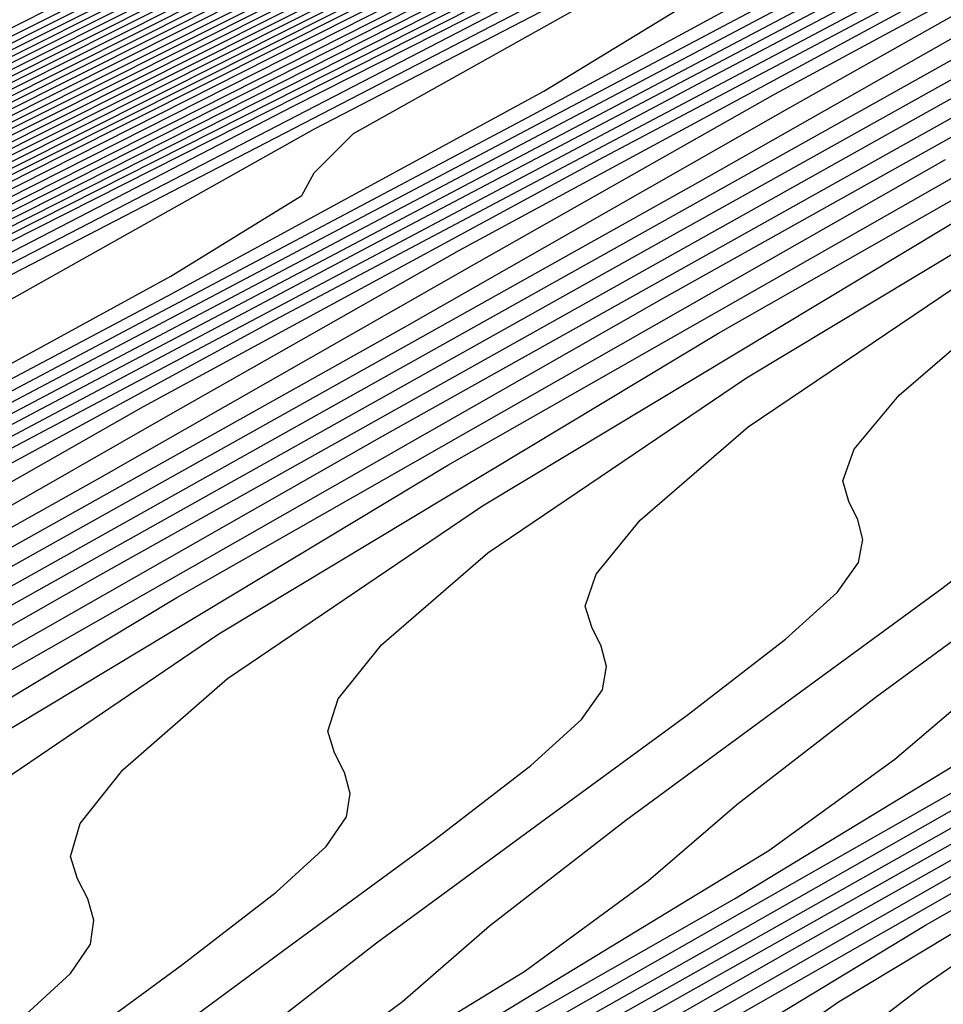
# Model space of a CAD drawing. Extents: x 3249832 to 3255657, y 13789405 to 13793316.
# Tile 241 of 256: x 3254689.58 to 3254692.67, y 13790571.04 to 13790574.34. Entities that reach past the tile are written whole.
import ezdxf

# ---------------------------------------------------------------- set-up
doc = ezdxf.new("R2010")
doc.units = 0
doc.header["$LTSCALE"] = 100
doc.header["$MEASUREMENT"] = 0
for name, color, linetype in [('GRATIO_CON', 10, 'CONTINUOUS'), ('GRATIO_ICON', 7, 'CONTINUOUS'), ('TARGETS_EAST', 7, 'CONTINUOUS')]:
    doc.layers.add(name, color=color, linetype=linetype)

# ---------------------------------------------------------------- blocks, each defined once
blk = doc.blocks.new('Gratio_032316_contours')
at = {"layer": 'GRATIO_CON', "color": 5, "linetype": 'Continuous', "flags": 128}
for points in [[(3254649.5507, 13790554.0056), (3254657.2788, 13790558.016), (3254671.1608, 13790565.0435), (3254687.5111, 13790573.2582), (3254701.4147, 13790580.2257)], [(3254650.9017, 13790554.6653), (3254658.8371, 13790558.7771), (3254673.0892, 13790565.9887), (3254689.8746, 13790574.4203), (3254704.1484, 13790581.5711), (3254712.1263, 13790585.5666), (3254715.0665, 13790587.04), (3254715.4881, 13790587.251), (3254715.7284, 13790587.3657), (3254717.3988, 13790588.1749), (3254721.929, 13790590.3752), (3254730.0341, 13790594.3137), (3254739.5705, 13790598.9367), (3254747.6802, 13790602.8407), (3254752.3838, 13790605.0543), (3254755.2179, 13790606.3353), (3254758.5977, 13790607.8737), (3254764.2556, 13790610.5253), (3254771.1907, 13790613.8082)], [(3254652.1037, 13790555.2502), (3254659.8925, 13790559.2859), (3254673.8812, 13790566.3638), (3254690.3563, 13790574.639), (3254704.3657, 13790581.6567), (3254712.195, 13790585.5772), (3254715.0794, 13790587.0229), (3254715.4916, 13790587.2315), (3254715.4923, 13790587.2341), (3254715.4936, 13790587.2363), (3254715.4952, 13790587.2371), (3254715.717, 13790587.343), (3254717.2588, 13790588.0898), (3254721.4402, 13790590.1208), (3254728.9214, 13790593.7561), (3254737.7237, 13790598.0232), (3254745.2091, 13790601.6266), (3254749.5728, 13790603.6804), (3254752.344, 13790604.9367), (3254755.8855, 13790606.5574), (3254761.8691, 13790609.3671), (3254769.2041, 13790612.8413), (3254776.1088, 13790616.118)], [(3254650.5295, 13790554.2765), (3254653.3056, 13790555.8352), (3254660.9478, 13790559.7949), (3254674.6731, 13790566.7396), (3254690.838, 13790574.8591), (3254704.5835, 13790581.7451), (3254712.2651, 13790585.5926), (3254715.0949, 13790587.012), (3254715.4992, 13790587.2173), (3254715.4997, 13790587.2202), (3254715.5008, 13790587.2224), (3254715.5022, 13790587.2231), (3254715.7056, 13790587.3202), (3254717.1188, 13790588.0047), (3254720.9515, 13790589.8664), (3254727.8087, 13790593.1984), (3254735.8769, 13790597.1097), (3254742.7379, 13790600.4126), (3254746.7617, 13790602.3065), (3254749.4702, 13790603.5381), (3254753.1732, 13790605.2411), (3254759.4825, 13790608.2089), (3254767.2174, 13790611.8744), (3254774.4989, 13790615.3301)], [(3254653.0399, 13790555.5064), (3254655.7096, 13790557.0052), (3254663.0585, 13790560.8129), (3254676.257, 13790567.4911), (3254691.8012, 13790575.2992), (3254705.0188, 13790581.9215), (3254712.405, 13790585.6223), (3254715.1255, 13790586.9884), (3254715.5137, 13790587.187), (3254715.5139, 13790587.1907), (3254715.5149, 13790587.1935), (3254715.5162, 13790587.1948), (3254715.6827, 13790587.2745), (3254716.8387, 13790587.8346), (3254719.9739, 13790589.3575), (3254725.5832, 13790592.0832), (3254732.1832, 13790595.2826), (3254737.7956, 13790597.9844), (3254741.1396, 13790599.5586), (3254743.7225, 13790600.741), (3254747.7487, 13790602.6085), (3254754.7095, 13790605.8925), (3254763.2441, 13790609.9406), (3254771.2789, 13790613.7544)], [(3254652.4149, 13790554.6496), (3254653.3587, 13790555.1809), (3254653.8585, 13790555.5089), (3254654.0037, 13790555.6845), (3254653.9725, 13790555.8008), (3254654.2952, 13790556.1213), (3254656.9115, 13790557.5902), (3254664.1138, 13790561.322), (3254677.0489, 13790567.8669), (3254692.2829, 13790575.5193), (3254705.2366, 13790582.0098)], [(3254652.4183, 13790554.5925), (3254653.5945, 13790555.2348), (3254654.5826, 13790555.7885), (3254655.1076, 13790556.1285), (3254655.263, 13790556.3073), (3254655.2343, 13790556.4222), (3254655.5504, 13790556.7362), (3254658.1135, 13790558.1752), (3254665.1691, 13790561.831), (3254677.8408, 13790568.2426), (3254692.7645, 13790575.7394)], [(3254652.5047, 13790554.5678), (3254653.546, 13790555.1511), (3254654.774, 13790555.82), (3254655.8065, 13790556.3962), (3254656.3568, 13790556.748), (3254656.5224, 13790556.9301), (3254656.4962, 13790557.0437), (3254656.8057, 13790557.3511), (3254659.3155, 13790558.7603), (3254666.2244, 13790562.34), (3254678.6327, 13790568.6184), (3254693.2462, 13790575.9595)], [(3254652.2242, 13790554.0767), (3254653.1154, 13790554.6054), (3254653.6313, 13790554.9527), (3254654.0278, 13790555.2392), (3254654.6721, 13790555.6399), (3254655.8015, 13790556.2681), (3254657.1332, 13790556.9903), (3254658.2542, 13790557.6115), (3254658.8552, 13790557.9872), (3254659.041, 13790558.1758), (3254659.0198, 13790558.2866), (3254659.3161, 13790558.581), (3254661.7194, 13790559.9303), (3254668.335, 13790563.358), (3254680.2165, 13790569.3699), (3254694.2095, 13790576.3997)], [(3254652.0931, 13790553.9273), (3254653.2097, 13790554.5634), (3254654.1357, 13790555.1108), (3254654.6726, 13790555.4686), (3254655.0856, 13790555.7627), (3254655.7557, 13790556.176), (3254656.9292, 13790556.8266), (3254658.3127, 13790557.5755), (3254659.4781, 13790558.2191), (3254660.1044, 13790558.6067), (3254660.3003, 13790558.7986), (3254660.2816, 13790558.908), (3254660.5714, 13790559.1959), (3254662.9213, 13790560.5153), (3254669.3903, 13790563.8671), (3254681.0084, 13790569.7457), (3254694.6911, 13790576.6198)], [(3254653.037, 13790554.391), (3254654.1951, 13790555.0501), (3254655.156, 13790555.6162), (3254655.7139, 13790555.9845), (3254656.1434, 13790556.2863), (3254656.8394, 13790556.7121), (3254658.057, 13790557.3852), (3254659.4923, 13790558.1607), (3254660.7019, 13790558.8268), (3254661.3536, 13790559.2263), (3254661.5596, 13790559.4215), (3254661.5434, 13790559.5295), (3254661.8266, 13790559.8108), (3254664.1233, 13790561.1003), (3254670.4456, 13790564.3761), (3254681.8003, 13790570.1215), (3254695.1728, 13790576.8399)], [(3254652.9145, 13790554.2455), (3254653.9808, 13790554.8547), (3254655.1805, 13790555.5368), (3254656.1763, 13790556.1216), (3254656.7552, 13790556.5004), (3254657.2012, 13790556.8098), (3254657.9231, 13790557.2481), (3254659.1847, 13790557.9437), (3254660.6718, 13790558.7459), (3254661.9258, 13790559.4344), (3254662.6028, 13790559.8458), (3254662.8189, 13790560.0443), (3254662.8052, 13790560.1509), (3254663.0819, 13790560.4257), (3254665.3253, 13790561.6853), (3254671.5009, 13790564.8851), (3254682.5923, 13790570.4972), (3254695.6546, 13790577.0593)], [(3254665.5923, 13790561.6556), (3254667.7292, 13790562.8553), (3254673.6115, 13790565.9031), (3254684.1761, 13790571.2487), (3254696.618, 13790577.4994)], [(3254665.5974, 13790561.2573), (3254666.3503, 13790561.7045), (3254666.5968, 13790561.9128), (3254666.5906, 13790562.0152), (3254666.8476, 13790562.2705), (3254668.9312, 13790563.4403), (3254674.6669, 13790566.4122), (3254684.968, 13790571.6245), (3254697.0997, 13790577.7194)], [(3254665.3901, 13790561.0866), (3254666.8212, 13790561.865), (3254667.5995, 13790562.3241), (3254667.8561, 13790562.5357), (3254667.8524, 13790562.6367), (3254668.1028, 13790562.8854), (3254670.1331, 13790564.0253), (3254675.7222, 13790566.9212), (3254685.7599, 13790572.0002), (3254697.5813, 13790577.9395)], [(3254664.8234, 13790560.7363), (3254666.5696, 13790561.6718), (3254668.0451, 13790562.4726), (3254668.8487, 13790562.9436), (3254669.1154, 13790563.1585), (3254669.1143, 13790563.2581), (3254669.3581, 13790563.5003), (3254671.3351, 13790564.6103), (3254676.7775, 13790567.4302), (3254686.5518, 13790572.376), (3254698.063, 13790578.1595)], [(3254665.5089, 13790561.0006), (3254667.0789, 13790561.8533), (3254668.9287, 13790562.8422), (3254670.4928, 13790563.6879), (3254671.3471, 13790564.1828), (3254671.634, 13790564.4042), (3254671.6379, 13790564.501), (3254671.8685, 13790564.7302), (3254673.739, 13790565.7804), (3254678.8881, 13790568.4483), (3254688.1357, 13790573.1275), (3254699.0263, 13790578.5996)], [(3254665.6638, 13790560.9982), (3254666.5925, 13790561.5367), (3254668.2066, 13790562.4118), (3254670.1083, 13790563.4273), (3254671.7167, 13790564.2956), (3254672.5962, 13790564.8023), (3254672.8933, 13790565.027), (3254672.8997, 13790565.1225), (3254673.1238, 13790565.3451), (3254674.941, 13790566.3654), (3254679.9434, 13790568.9573), (3254688.9276, 13790573.5033), (3254699.508, 13790578.8196)], [(3254666.1266, 13790561.1436), (3254666.7216, 13790561.5217), (3254667.6762, 13790562.0727), (3254669.3343, 13790562.9704), (3254671.2879, 13790564.0125), (3254672.9405, 13790564.9032), (3254673.8454, 13790565.4219), (3254674.1526, 13790565.6498), (3254674.1615, 13790565.7439), (3254674.379, 13790565.96), (3254676.143, 13790566.9504), (3254680.9987, 13790569.4663), (3254689.7195, 13790573.8791), (3254699.9897, 13790579.0397)], [(3254665.0349, 13790560.4038), (3254666.3795, 13790561.1759), (3254667.1679, 13790561.6595), (3254667.7794, 13790562.0453), (3254668.7599, 13790562.6088), (3254670.4621, 13790563.5289), (3254672.4674, 13790564.5977), (3254674.1644, 13790565.5109), (3254675.0946, 13790566.0414), (3254675.4119, 13790566.2727), (3254675.4233, 13790566.3654), (3254675.6343, 13790566.5749), (3254677.3449, 13790567.5354), (3254682.054, 13790569.9753), (3254690.5114, 13790574.2548), (3254700.4713, 13790579.2597)], [(3254665.3073, 13790560.4193), (3254667.0057, 13790561.3772), (3254668.4201, 13790562.1867), (3254669.2504, 13790562.6913), (3254669.8951, 13790563.0924), (3254670.9272, 13790563.6809), (3254672.7176, 13790564.6459), (3254674.8265, 13790565.7681), (3254676.6121, 13790566.7262), (3254677.593, 13790567.2806), (3254677.9306, 13790567.5183), (3254677.9469, 13790567.6083), (3254678.1447, 13790567.8048), (3254679.7488, 13790568.7054), (3254684.1646, 13790570.9934), (3254692.0952, 13790575.0064), (3254701.4347, 13790579.6998)], [(3254666.2512, 13790560.883), (3254667.9912, 13790561.8639), (3254669.4404, 13790562.6922), (3254670.2917, 13790563.2072), (3254670.9529, 13790563.6159), (3254672.0109, 13790564.217), (3254673.8453, 13790565.2044), (3254676.0061, 13790566.3533), (3254677.836, 13790567.3338), (3254678.8422, 13790567.9001), (3254679.1899, 13790568.1412), (3254679.2087, 13790568.2297), (3254679.4, 13790568.4197), (3254680.9508, 13790569.2904), (3254685.2199, 13790571.5024), (3254692.8871, 13790575.3821)], [(3254665.6137, 13790560.4446), (3254667.195, 13790561.3468), (3254668.9766, 13790562.3506), (3254670.4608, 13790563.1976), (3254671.333, 13790563.7231), (3254672.0107, 13790564.1395), (3254673.0946, 13790564.7531), (3254674.973, 13790565.763), (3254677.1856, 13790566.9384), (3254679.0598, 13790567.9414), (3254680.0914, 13790568.5197), (3254680.4492, 13790568.764), (3254680.4705, 13790568.8512), (3254680.6552, 13790569.0346), (3254682.1528, 13790569.8754), (3254686.2753, 13790572.0114), (3254693.679, 13790575.7579)], [(3254665.4983, 13790560.2702), (3254666.5208, 13790560.8874), (3254668.1389, 13790561.8105), (3254669.962, 13790562.8373), (3254671.4811, 13790563.703), (3254672.3742, 13790564.239), (3254673.0685, 13790564.663), (3254674.1783, 13790565.2891), (3254676.1008, 13790566.3215), (3254678.3652, 13790567.5236), (3254680.2837, 13790568.5491), (3254681.3405, 13790569.1392), (3254681.7085, 13790569.3869), (3254681.7323, 13790569.4726), (3254681.9105, 13790569.6495), (3254683.3547, 13790570.4604), (3254687.3306, 13790572.5204), (3254694.471, 13790576.1337)], [(3254673.5217, 13790564.7139), (3254674.4568, 13790565.2708), (3254675.1842, 13790565.7101), (3254676.3456, 13790566.3613), (3254678.3563, 13790567.4385), (3254680.7243, 13790568.694), (3254682.7314, 13790569.7644), (3254683.8389, 13790570.3784), (3254684.2271, 13790570.6325), (3254684.256, 13790570.7155), (3254684.4209, 13790570.8794), (3254685.7587, 13790571.6304), (3254689.4412, 13790573.5385), (3254696.0548, 13790576.8852)], [(3254672.9183, 13790564.2975), (3254674.542, 13790565.2193), (3254675.498, 13790565.7867), (3254676.242, 13790566.2336), (3254677.4293, 13790566.8974), (3254679.484, 13790567.997), (3254681.9039, 13790569.2792), (3254683.9553, 13790570.372), (3254685.0881, 13790570.9979), (3254685.4864, 13790571.2554), (3254685.5178, 13790571.3369), (3254685.6762, 13790571.4943), (3254686.9606, 13790572.2154), (3254690.4965, 13790574.0475), (3254696.8467, 13790577.2609)], [(3254673.9038, 13790564.7842), (3254675.5624, 13790565.7247), (3254676.5393, 13790566.3026), (3254677.2998, 13790566.7572), (3254678.513, 13790567.4334), (3254680.6117, 13790568.5556), (3254683.0834, 13790569.8644), (3254685.1791, 13790570.9797), (3254686.3373, 13790571.6175), (3254686.7457, 13790571.8782), (3254686.7796, 13790571.9584), (3254686.9314, 13790572.1092), (3254688.1626, 13790572.8005), (3254691.5518, 13790574.5565), (3254697.6386, 13790577.6367)], [(3254672.8583, 13790564.1291), (3254674.8892, 13790565.2709), (3254676.5827, 13790566.2301), (3254677.5806, 13790566.8186), (3254678.3576, 13790567.2807), (3254679.5967, 13790567.9695), (3254681.7395, 13790569.1141), (3254684.263, 13790570.4496), (3254686.403, 13790571.5873), (3254687.5865, 13790572.237), (3254688.005, 13790572.501), (3254688.0414, 13790572.5798), (3254688.1867, 13790572.7241), (3254689.3646, 13790573.3855), (3254692.6071, 13790575.0655), (3254698.4305, 13790578.0125)], [(3254674.746, 13790565.0565), (3254676.86, 13790566.2443), (3254678.6233, 13790567.241), (3254679.6631, 13790567.8504), (3254680.4732, 13790568.3278), (3254681.764, 13790569.0416), (3254683.9949, 13790570.2311), (3254686.6221, 13790571.6199), (3254688.8507, 13790572.8026), (3254690.0848, 13790573.4762), (3254690.5236, 13790573.7467), (3254690.565, 13790573.8227), (3254690.6971, 13790573.954), (3254691.7685, 13790574.5555), (3254694.7177, 13790576.0836)], [(3254673.7775, 13790564.4298), (3254675.6899, 13790565.5202), (3254677.8455, 13790566.731), (3254679.6436, 13790567.7464), (3254680.7044, 13790568.3663), (3254681.5311, 13790568.8514), (3254682.8477, 13790569.5777), (3254685.1227, 13790570.7897), (3254687.8017, 13790572.2051), (3254690.0746, 13790573.4103), (3254691.334, 13790574.0957), (3254691.7829, 13790574.3695), (3254691.8268, 13790574.4442), (3254691.9524, 13790574.5689), (3254692.9705, 13790575.1405)], [(3254674.6845, 13790564.8726), (3254676.6337, 13790565.984), (3254678.8309, 13790567.2177), (3254680.6639, 13790568.2518), (3254681.7457, 13790568.8822), (3254682.5889, 13790569.3749), (3254683.9314, 13790570.1138), (3254686.2504, 13790571.3482), (3254688.9812, 13790572.7903), (3254691.2985, 13790574.0179), (3254692.5832, 13790574.7153), (3254693.0422, 13790574.9924)], [(3254674.3365, 13790564.5589), (3254675.5916, 13790565.3154), (3254677.5776, 13790566.4477), (3254679.8163, 13790567.7044), (3254681.6843, 13790568.7573), (3254682.7869, 13790569.3981), (3254683.6467, 13790569.8985), (3254685.0151, 13790570.6498), (3254687.3782, 13790571.9067), (3254690.1608, 13790573.3755), (3254692.5223, 13790574.6256), (3254693.8324, 13790575.3348)], [(3254675.4519, 13790564.9655), (3254676.1041, 13790565.4166), (3254677.4058, 13790566.201), (3254679.4653, 13790567.3751), (3254681.7872, 13790568.6778), (3254683.7249, 13790569.7681), (3254684.8695, 13790570.4299), (3254685.7623, 13790570.9455), (3254687.1824, 13790571.722), (3254689.6336, 13790573.0237), (3254692.5199, 13790574.5458), (3254694.97, 13790575.8408)], [(3254675.959, 13790564.9562), (3254676.0565, 13790565.1299), (3254676.3238, 13790565.3869), (3254676.9879, 13790565.8455), (3254678.3129, 13790566.6437), (3254680.4092, 13790567.8388), (3254682.7726, 13790569.1645), (3254684.7452, 13790570.2735), (3254685.9107, 13790570.9458), (3254686.8202, 13790571.4691), (3254688.2661, 13790572.258), (3254690.7614, 13790573.5823), (3254693.6995, 13790575.131)], [(3254676.9072, 13790565.0407), (3254676.8554, 13790565.1397), (3254676.8144, 13790565.245), (3254676.8229, 13790565.3741), (3254676.9232, 13790565.5482), (3254677.1958, 13790565.8082), (3254677.8717, 13790566.2743), (3254679.22, 13790567.0865), (3254681.3531, 13790568.3026), (3254683.7581, 13790569.6512), (3254685.7655, 13790570.779), (3254686.952, 13790571.4617), (3254687.878, 13790571.9926), (3254689.3498, 13790572.7941), (3254691.8891, 13790574.1408), (3254694.879, 13790575.7162)], [(3254677.6396, 13790565.0561), (3254677.7695, 13790565.1836), (3254677.8138, 13790565.2782), (3254677.8058, 13790565.3697), (3254677.7672, 13790565.464), (3254677.7165, 13790565.561), (3254677.6767, 13790565.6642), (3254677.6868, 13790565.7921), (3254677.7899, 13790565.9665), (3254678.0677, 13790566.2296), (3254678.7555, 13790566.7032), (3254680.127, 13790567.5293), (3254682.297, 13790568.7663), (3254684.7435, 13790570.1379), (3254686.7858, 13790571.2844), (3254687.9933, 13790571.9776), (3254688.9358, 13790572.5162), (3254690.4334, 13790573.3302), (3254693.0169, 13790574.6993)], [(3254678.2491, 13790565.0787), (3254678.6876, 13790565.4089), (3254679.0852, 13790565.7013), (3254679.3459, 13790565.9038), (3254679.4809, 13790566.0346), (3254679.5284, 13790566.1298), (3254679.5231, 13790566.2196), (3254679.4871, 13790566.3106), (3254679.4388, 13790566.4035), (3254679.4013, 13790566.5026), (3254679.4146, 13790566.6279), (3254679.5233, 13790566.8031), (3254679.8116, 13790567.0723), (3254680.5231, 13790567.5609), (3254681.9412, 13790568.4149), (3254684.1847, 13790569.6937), (3254686.7144, 13790571.1113), (3254688.8265, 13790572.2952), (3254690.0758, 13790573.0095), (3254691.0514, 13790573.5633), (3254692.6008, 13790574.4023), (3254695.2723, 13790575.8163)], [(3254678.4964, 13790564.9547), (3254678.7217, 13790565.1881), (3254679.0841, 13790565.4896), (3254679.5299, 13790565.8247), (3254679.9341, 13790566.1219), (3254680.1991, 13790566.3276), (3254680.3366, 13790566.46), (3254680.3857, 13790566.5556), (3254680.3818, 13790566.6446), (3254680.347, 13790566.734), (3254680.2999, 13790566.8247), (3254680.2635, 13790566.9218), (3254680.2785, 13790567.0458), (3254680.39, 13790567.2214), (3254680.6836, 13790567.4937), (3254681.407, 13790567.9898), (3254682.8483, 13790568.8577), (3254685.1286, 13790570.1574), (3254687.6998, 13790571.598), (3254689.8468, 13790572.8007), (3254691.1171, 13790573.5254), (3254692.1092, 13790574.0868), (3254693.6845, 13790574.9384)], [(3254678.9964, 13790565.0811), (3254679.3207, 13790565.3609), (3254679.5504, 13790565.5955), (3254679.9191, 13790565.9006), (3254680.3722, 13790566.2406), (3254680.783, 13790566.5425), (3254681.0523, 13790566.7514), (3254681.1923, 13790566.8855), (3254681.2429, 13790566.9814), (3254681.2404, 13790567.0696), (3254681.207, 13790567.1573), (3254681.1611, 13790567.2459), (3254681.1258, 13790567.341), (3254681.1424, 13790567.4638), (3254681.2567, 13790567.6397), (3254681.5555, 13790567.915), (3254682.2908, 13790568.4187), (3254683.7554, 13790569.3005), (3254686.0724, 13790570.6212), (3254688.6852, 13790572.0847), (3254690.8671, 13790573.3061), (3254692.1584, 13790574.0413), (3254693.1671, 13790574.6104)], [(3254679.0776, 13790565.0026), (3254679.8147, 13790565.4856), (3254680.145, 13790565.767), (3254680.3791, 13790566.003), (3254680.7541, 13790566.3115), (3254681.2146, 13790566.6564), (3254681.6319, 13790566.963), (3254681.9055, 13790567.1752), (3254682.048, 13790567.311), (3254682.1002, 13790567.4072), (3254682.0991, 13790567.4945), (3254682.0669, 13790567.5806), (3254682.0222, 13790567.6672), (3254681.9881, 13790567.7602), (3254682.0063, 13790567.8817), (3254682.1234, 13790568.058), (3254682.4275, 13790568.3364), (3254683.1746, 13790568.8476), (3254684.6625, 13790569.7433), (3254687.0163, 13790571.0849), (3254689.6707, 13790572.5714), (3254691.8874, 13790573.8115), (3254693.1996, 13790574.5572)], [(3254679.3248, 13790565.0041), (3254680.6895, 13790565.8012), (3254681.4511, 13790566.2946), (3254681.7936, 13790566.5792), (3254682.0365, 13790566.8179), (3254682.4241, 13790567.1334), (3254682.8993, 13790567.4881), (3254683.3296, 13790567.8042), (3254683.6119, 13790568.0228), (3254683.7594, 13790568.162), (3254683.8147, 13790568.2588), (3254683.8164, 13790568.3444), (3254683.7868, 13790568.4272), (3254683.7444, 13790568.5097), (3254683.7126, 13790568.5985), (3254683.7342, 13790568.7175), (3254683.8568, 13790568.8946), (3254684.1714, 13790569.1791), (3254684.9422, 13790569.7053), (3254686.4766, 13790570.6289), (3254688.9041, 13790572.0123), (3254691.6415, 13790573.5448), (3254693.9281, 13790574.8224)], [(3254678.4761, 13790564.4574), (3254680.1096, 13790565.3926), (3254681.4954, 13790566.2004), (3254682.2694, 13790566.6991), (3254682.6179, 13790566.9853), (3254682.8652, 13790567.2253), (3254683.2591, 13790567.5443), (3254683.7416, 13790567.904), (3254684.1785, 13790568.2247), (3254684.4651, 13790568.4467), (3254684.6151, 13790568.5875), (3254684.672, 13790568.6846), (3254684.675, 13790568.7694), (3254684.6467, 13790568.8505), (3254684.6056, 13790568.9309), (3254684.5749, 13790569.0177), (3254684.5981, 13790569.1354), (3254684.7235, 13790569.3129), (3254685.0433, 13790569.6004), (3254685.826, 13790570.1342), (3254687.3837, 13790571.0717), (3254689.8479, 13790572.476), (3254692.627, 13790574.0315), (3254694.9484, 13790575.3278)], [(3254679.2361, 13790564.8328), (3254680.8944, 13790565.7812), (3254682.3014, 13790566.5997), (3254683.0876, 13790567.1036), (3254683.4422, 13790567.3914), (3254683.6939, 13790567.6328), (3254684.0941, 13790567.9553), (3254684.5839, 13790568.3198), (3254685.0273, 13790568.6453), (3254685.3182, 13790568.8705), (3254685.4708, 13790569.013), (3254685.5293, 13790569.1104), (3254685.5337, 13790569.1944), (3254685.5067, 13790569.2739), (3254685.4667, 13790569.3521), (3254685.4372, 13790569.4369), (3254685.462, 13790569.5534), (3254685.5901, 13790569.7312), (3254685.9153, 13790570.0218), (3254686.7098, 13790570.563), (3254688.2908, 13790571.5145), (3254690.7918, 13790572.9398), (3254693.6124, 13790574.5182)], [(3254678.5746, 13790564.375), (3254679.9962, 13790565.2083), (3254681.6792, 13790566.1697), (3254683.1073, 13790566.999), (3254683.9059, 13790567.5081), (3254684.2665, 13790567.7976), (3254684.5226, 13790568.0402), (3254684.9291, 13790568.3662), (3254685.4263, 13790568.7357), (3254685.8762, 13790569.0659), (3254686.1714, 13790569.2943), (3254686.3265, 13790569.4385), (3254686.3866, 13790569.5362), (3254686.3923, 13790569.6193), (3254686.3666, 13790569.6972), (3254686.3278, 13790569.7734), (3254686.2994, 13790569.8561), (3254686.3259, 13790569.9713), (3254686.4568, 13790570.1495), (3254686.7873, 13790570.4432), (3254687.5936, 13790570.9919), (3254689.1979, 13790571.9573), (3254691.7357, 13790573.4035), (3254694.5978, 13790575.0049)], [(3254680.0523, 13790565.1041), (3254681.5162, 13790565.9592), (3254683.2488, 13790566.9468), (3254684.7192, 13790567.7976), (3254685.5423, 13790568.3171), (3254685.9151, 13790568.6098), (3254686.1801, 13790568.8551), (3254686.599, 13790569.1881), (3254687.1109, 13790569.5674), (3254687.574, 13790569.907), (3254687.8778, 13790570.1419), (3254688.0379, 13790570.2895), (3254688.1011, 13790570.3878), (3254688.1096, 13790570.4693), (3254688.0865, 13790570.5438), (3254688.0501, 13790570.6159), (3254688.024, 13790570.6944), (3254688.0537, 13790570.8071), (3254688.1902, 13790570.9861), (3254688.5312, 13790571.2859), (3254689.3613, 13790571.8496), (3254691.0121, 13790572.8429), (3254693.6234, 13790574.3309)], [(3254679.971, 13790564.9392), (3254680.7911, 13790565.4687), (3254682.2763, 13790566.3347), (3254684.0336, 13790567.3354), (3254685.5252, 13790568.1969), (3254686.3606, 13790568.7216), (3254686.7394, 13790569.0159), (3254687.0088, 13790569.2625), (3254687.434, 13790569.5991), (3254687.9533, 13790569.9832), (3254688.4228, 13790570.3276), (3254688.731, 13790570.5657), (3254688.8936, 13790570.715), (3254688.9584, 13790570.8136), (3254688.9683, 13790570.8942), (3254688.9465, 13790570.9671), (3254688.9112, 13790571.0371), (3254688.8862, 13790571.1136), (3254688.9176, 13790571.2251), (3254689.0569, 13790571.4044), (3254689.4031, 13790571.7072), (3254690.2451, 13790572.2785), (3254691.9191, 13790573.2857), (3254694.5673, 13790574.7946)], [(3254680.3498, 13790565.017), (3254680.6975, 13790565.2984), (3254681.5299, 13790565.8333), (3254683.0363, 13790566.7102), (3254684.8184, 13790567.7239), (3254686.3311, 13790568.5962), (3254687.1788, 13790569.1261), (3254687.5637, 13790569.422), (3254687.8375, 13790569.67), (3254688.269, 13790570.01), (3254688.7956, 13790570.3991), (3254689.2717, 13790570.7481), (3254689.5842, 13790570.9896), (3254689.7493, 13790571.1405), (3254689.8157, 13790571.2394), (3254689.8269, 13790571.3192), (3254689.8064, 13790571.3904), (3254689.7723, 13790571.4583), (3254689.7485, 13790571.5328), (3254689.7815, 13790571.643), (3254689.9236, 13790571.8227), (3254690.2751, 13790572.1286), (3254691.1289, 13790572.7074), (3254692.8262, 13790573.7285)], [(3254689.6379, 13790570.8149), (3254690.1206, 13790571.1687), (3254690.4374, 13790571.4134), (3254690.605, 13790571.566), (3254690.6729, 13790571.6652), (3254690.6856, 13790571.7441), (3254690.6664, 13790571.8138), (3254690.6334, 13790571.8796), (3254690.6108, 13790571.952), (3254690.6455, 13790572.0609), (3254690.7903, 13790572.2411), (3254691.147, 13790572.55), (3254692.0127, 13790573.1362), (3254693.7333, 13790574.1713)], [(3254690.3236, 13790570.8923), (3254690.774, 13790571.2429), (3254691.3226, 13790571.6466), (3254691.8183, 13790572.0098), (3254692.1437, 13790572.261), (3254692.3163, 13790572.417), (3254692.3875, 13790572.5169), (3254692.4029, 13790572.5941), (3254692.3863, 13790572.6604), (3254692.3557, 13790572.7221), (3254692.3353, 13790572.7904), (3254692.3733, 13790572.8968), (3254692.5237, 13790573.0777), (3254692.8909, 13790573.3927)], [(3254680.1857, 13790564.5402), (3254681.2575, 13790565.171), (3254682.0852, 13790565.6581), (3254682.6632, 13790566.01), (3254683.0185, 13790566.2555), (3254683.2323, 13790566.4475), (3254683.6035, 13790566.7351), (3254684.4853, 13790567.2916), (3254686.0765, 13790568.212), (3254687.9576, 13790569.2781), (3254689.5549, 13790570.1934), (3254690.4517, 13790570.744), (3254690.8609, 13790571.0465), (3254691.1523, 13790571.2998), (3254691.609, 13790571.6538), (3254692.1649, 13790572.0624), (3254692.6672, 13790572.4304), (3254692.9969, 13790572.6848)], [(3254680.8651, 13790564.8763), (3254681.9509, 13790565.5153), (3254682.7893, 13790566.0087), (3254683.3751, 13790566.3648), (3254683.7355, 13790566.6125), (3254683.953, 13790566.8051), (3254684.33, 13790567.0943), (3254685.2241, 13790567.6562), (3254686.8365, 13790568.5875), (3254688.7424, 13790569.6666), (3254690.3609, 13790570.5927), (3254691.27, 13790571.1485), (3254691.6852, 13790571.4526), (3254691.981, 13790571.7072), (3254692.444, 13790572.0648), (3254693.0073, 13790572.4783)], [(3254680.332, 13790564.4922), (3254681.5446, 13790565.2124), (3254682.6443, 13790565.8596), (3254683.4935, 13790566.3593), (3254684.0869, 13790566.7196), (3254684.4525, 13790566.9694), (3254684.6736, 13790567.1627), (3254685.0565, 13790567.4535), (3254685.963, 13790568.0208), (3254687.5965, 13790568.9629), (3254689.5272, 13790570.0552), (3254691.1668, 13790570.992), (3254692.0882, 13790571.553), (3254692.5095, 13790571.8587), (3254692.8097, 13790572.1147)], [(3254680.4762, 13790564.4306), (3254681.6601, 13790565.1462), (3254682.9035, 13790565.8846), (3254684.031, 13790566.5483), (3254684.9018, 13790567.0605), (3254685.5107, 13790567.4292), (3254685.8864, 13790567.6833), (3254686.1149, 13790567.8779), (3254686.5095, 13790568.1719), (3254687.4406, 13790568.75), (3254689.1166, 13790569.7139), (3254691.0968, 13790570.8323), (3254692.7787, 13790571.7906)], [(3254681.1256, 13790564.7487), (3254682.3242, 13790565.4732), (3254683.5829, 13790566.2207), (3254684.7244, 13790566.8926), (3254685.606, 13790567.4111), (3254686.2225, 13790567.784), (3254686.6034, 13790568.0403), (3254686.8355, 13790568.2355), (3254687.236, 13790568.5311), (3254688.1795, 13790569.1146), (3254689.8766, 13790570.0893), (3254691.8816, 13790571.2208), (3254693.5846, 13790572.1898)], [(3254681.775, 13790565.0669), (3254682.9883, 13790565.8001), (3254684.2623, 13790566.5569), (3254685.4178, 13790567.2369), (3254686.3101, 13790567.7617), (3254686.9344, 13790568.1387), (3254687.3204, 13790568.3972), (3254687.5561, 13790568.5932), (3254687.9625, 13790568.8902), (3254688.9183, 13790569.4791), (3254690.6367, 13790570.4648), (3254692.6664, 13790571.6093), (3254694.3906, 13790572.5891)], [(3254681.4108, 13790564.7527), (3254682.4245, 13790565.385), (3254683.6524, 13790566.1271), (3254684.9418, 13790566.893), (3254686.1112, 13790567.5812), (3254687.0143, 13790568.1123), (3254687.6462, 13790568.4935), (3254688.0373, 13790568.7542), (3254688.2768, 13790568.9508), (3254688.689, 13790569.2494), (3254689.6572, 13790569.8437), (3254691.3967, 13790570.8403), (3254693.4512, 13790571.9979)], [(3254681.9049, 13790564.8651), (3254682.6855, 13790565.374), (3254683.7234, 13790566.0213), (3254684.9805, 13790566.7811), (3254686.3007, 13790567.5652), (3254687.4979, 13790568.2698), (3254688.4226, 13790568.8134), (3254689.07, 13790569.2031), (3254689.4713, 13790569.4681), (3254689.718, 13790569.666), (3254690.1419, 13790569.9678), (3254691.1348, 13790570.5729), (3254692.9168, 13790571.5912)], [(3254682.0118, 13790564.806), (3254682.533, 13790565.1699), (3254683.3228, 13790565.6846), (3254684.3728, 13790566.3394), (3254685.6446, 13790567.1081), (3254686.9801, 13790567.9013), (3254688.1913, 13790568.6141), (3254689.1268, 13790569.164), (3254689.7818, 13790569.5579), (3254690.1882, 13790569.825), (3254690.4387, 13790570.0236), (3254690.8684, 13790570.327), (3254691.8737, 13790570.9375), (3254693.6768, 13790571.9667)], [(3254682.6336, 13790565.1071), (3254683.1612, 13790565.4748), (3254683.9602, 13790565.9952), (3254685.0222, 13790566.6576), (3254686.3087, 13790567.4351), (3254687.6595, 13790568.2374), (3254688.8847, 13790568.9585), (3254689.831, 13790569.5146), (3254690.4937, 13790569.9127), (3254690.9052, 13790570.182), (3254691.1593, 13790570.3812), (3254691.5949, 13790570.6862), (3254692.6125, 13790571.3021), (3254694.4368, 13790572.3421)], [(3254682.9108, 13790565.0717), (3254682.9876, 13790565.1898), (3254683.2554, 13790565.4082), (3254683.7893, 13790565.7797), (3254684.5975, 13790566.3059), (3254685.6717, 13790566.9757), (3254686.9727, 13790567.762), (3254688.339, 13790568.5735), (3254689.5781, 13790569.3028), (3254690.5351, 13790569.8652), (3254691.2055, 13790570.2675), (3254691.6222, 13790570.5389), (3254691.8799, 13790570.7388), (3254692.3214, 13790571.0454), (3254693.3514, 13790571.6667)]]:
    blk.add_lwpolyline(points, dxfattribs=at)
at = {"layer": 'GRATIO_ICON', "color": 7, "linetype": 'Continuous', "flags": 128}
for points in [[(3254648.0825, 13790553.2873), (3254655.3252, 13790557.0573), (3254668.3394, 13790563.652), (3254683.6689, 13790571.3585), (3254696.7051, 13790577.8977)], [(3254651.7847, 13790554.8915), (3254654.5076, 13790556.4202), (3254662.0031, 13790560.3039), (3254675.4651, 13790567.1153), (3254691.3196, 13790575.0792), (3254704.8011, 13790581.8331), (3254712.335, 13790585.6071), (3254715.1101, 13790586.9997), (3254715.5062, 13790587.2016), (3254715.5066, 13790587.205), (3254715.5077, 13790587.2076), (3254715.5092, 13790587.2088), (3254715.6941, 13790587.2973), (3254716.9787, 13790587.9197), (3254720.4627, 13790589.6119), (3254726.696, 13790592.6408), (3254734.03, 13790596.1961), (3254740.2668, 13790599.1985), (3254743.9507, 13790600.9325), (3254746.5964, 13790602.1395), (3254750.4609, 13790603.9248), (3254757.096, 13790607.0507), (3254765.2308, 13790610.9075), (3254772.8889, 13790614.5422)], [(3254652.97, 13790554.7157), (3254653.5884, 13790555.1039), (3254654.6737, 13790555.7096), (3254655.9536, 13790556.4051), (3254657.0303, 13790557.0038), (3254657.606, 13790557.3676), (3254657.7817, 13790557.553), (3254657.758, 13790557.6651), (3254658.0609, 13790557.9661), (3254660.5174, 13790559.3453), (3254667.2797, 13790562.849), (3254679.4246, 13790568.9942), (3254693.7278, 13790576.1796)], [(3254652.7811, 13790554.0102), (3254653.1249, 13790554.266), (3254653.8216, 13790554.6883), (3254654.9247, 13790555.3184), (3254656.166, 13790556.0235), (3254657.1966, 13790556.6271), (3254657.7964, 13790557.0163), (3254658.2591, 13790557.3334), (3254659.0068, 13790557.7842), (3254660.3124, 13790558.5022), (3254661.8514, 13790559.3311), (3254663.1496, 13790560.0421), (3254663.8519, 13790560.4654), (3254664.0782, 13790560.6672), (3254664.067, 13790560.7724), (3254664.3371, 13790561.0407), (3254666.5272, 13790562.2703), (3254672.5562, 13790565.3941), (3254683.3842, 13790570.8729), (3254696.1363, 13790577.2794)], [(3254665.9511, 13790561.2948), (3254667.7492, 13790562.257), (3254669.2689, 13790563.0803), (3254670.0979, 13790563.5632), (3254670.3747, 13790563.7813), (3254670.3761, 13790563.8796), (3254670.6133, 13790564.1153), (3254672.5371, 13790565.1953), (3254677.8328, 13790567.9392), (3254687.3437, 13790572.7518), (3254698.5447, 13790578.3795)], [(3254666.0203, 13790560.8905), (3254667.3998, 13790561.6813), (3254668.2091, 13790562.1754), (3254668.8372, 13790562.5688), (3254669.8436, 13790563.1449), (3254671.5898, 13790564.0874), (3254673.647, 13790565.1829), (3254675.3883, 13790566.1185), (3254676.3438, 13790566.661), (3254676.6712, 13790566.8955), (3254676.6851, 13790566.9868), (3254676.8895, 13790567.1899), (3254678.5469, 13790568.1204), (3254683.1093, 13790570.4843), (3254691.3033, 13790574.6306), (3254700.953, 13790579.4797)], [(3254665.8604, 13790560.3305), (3254666.3821, 13790560.699), (3254667.4279, 13790561.3302), (3254669.0828, 13790562.2742), (3254670.9475, 13790563.324), (3254672.5014, 13790564.2084), (3254673.4155, 13790564.7549), (3254674.1263, 13790565.1866), (3254675.262, 13790565.8252), (3254677.2285, 13790566.88), (3254679.5448, 13790568.1088), (3254681.5076, 13790569.1567), (3254682.5897, 13790569.7588), (3254682.9678, 13790570.0097), (3254682.9942, 13790570.094), (3254683.1657, 13790570.2645), (3254684.5567, 13790571.0454), (3254688.3859, 13790573.0294), (3254695.2629, 13790576.5094)], [(3254673.8021, 13790564.5928), (3254675.8746, 13790565.7576), (3254677.603, 13790566.7356), (3254678.6218, 13790567.3345), (3254679.4154, 13790567.8043), (3254680.6803, 13790568.5056), (3254682.8672, 13790569.6726), (3254685.4425, 13790571.0347), (3254687.6269, 13790572.195), (3254688.8357, 13790572.8566), (3254689.2643, 13790573.1239), (3254689.3032, 13790573.2013), (3254689.4419, 13790573.3391), (3254690.5665, 13790573.9705), (3254693.6624, 13790575.5746)], [(3254675.2203, 13790564.9877), (3254676.4987, 13790565.7582), (3254678.5215, 13790566.9114), (3254680.8018, 13790568.1911), (3254682.7046, 13790569.2627), (3254683.8282, 13790569.914), (3254684.7045, 13790570.422), (3254686.0987, 13790571.1859), (3254688.5059, 13790572.4652), (3254691.3403, 13790573.9607), (3254693.7462, 13790575.2332)], [(3254677.8452, 13790564.993), (3254678.2364, 13790565.2808), (3254678.4927, 13790565.4799), (3254678.6252, 13790565.6091), (3254678.6711, 13790565.704), (3254678.6645, 13790565.7947), (3254678.6271, 13790565.8873), (3254678.5777, 13790565.9822), (3254678.539, 13790566.0834), (3254678.5507, 13790566.21), (3254678.6566, 13790566.3848), (3254678.9397, 13790566.6509), (3254679.6393, 13790567.1321), (3254681.0341, 13790567.9721), (3254683.2408, 13790569.23), (3254685.7289, 13790570.6246), (3254687.8062, 13790571.7898), (3254689.0346, 13790572.4935), (3254689.9936, 13790573.0397), (3254691.5171, 13790573.8662), (3254694.1446, 13790575.2578)], [(3254678.54, 13790564.6156), (3254679.8835, 13790565.4019), (3254680.6329, 13790565.8901), (3254680.9693, 13790566.1731), (3254681.2078, 13790566.4104), (3254681.5891, 13790566.7225), (3254682.0569, 13790567.0723), (3254682.4807, 13790567.3836), (3254682.7587, 13790567.599), (3254682.9037, 13790567.7365), (3254682.9575, 13790567.833), (3254682.9577, 13790567.9195), (3254682.9268, 13790568.0039), (3254682.8833, 13790568.0884), (3254682.8503, 13790568.1793), (3254682.8702, 13790568.2996), (3254682.9901, 13790568.4763), (3254683.2994, 13790568.7577), (3254684.0584, 13790569.2764), (3254685.5696, 13790570.1861), (3254687.9602, 13790571.5486), (3254690.6561, 13790573.0581), (3254692.9078, 13790574.3169)], [(3254679.3134, 13790564.7395), (3254680.7562, 13790565.5838), (3254682.464, 13790566.5583), (3254683.9133, 13790567.3983), (3254684.7241, 13790567.9126), (3254685.0908, 13790568.2037), (3254685.3514, 13790568.4476), (3254685.764, 13790568.7772), (3254686.2686, 13790569.1515), (3254686.7251, 13790569.4864), (3254687.0246, 13790569.7181), (3254687.1822, 13790569.864), (3254687.2438, 13790569.962), (3254687.251, 13790570.0443), (3254687.2266, 13790570.1205), (3254687.1889, 13790570.1946), (3254687.1617, 13790570.2753), (3254687.1898, 13790570.3892), (3254687.3235, 13790570.5678), (3254687.6592, 13790570.8645), (3254688.4775, 13790571.4208), (3254690.105, 13790572.4001), (3254692.6795, 13790573.8672)], [(3254689.939, 13790570.8319), (3254690.4803, 13790571.2307), (3254690.9695, 13790571.5893), (3254691.2905, 13790571.8372), (3254691.4607, 13790571.9915), (3254691.5302, 13790572.091), (3254691.5442, 13790572.1691), (3254691.5263, 13790572.2371), (3254691.4946, 13790572.3008), (3254691.473, 13790572.3712), (3254691.5094, 13790572.4788), (3254691.657, 13790572.6594), (3254692.019, 13790572.9713), (3254692.8965, 13790573.5651)], [(3254680.9961, 13790564.8192), (3254682.224, 13790565.5485), (3254683.3377, 13790566.204), (3254684.1977, 13790566.7099), (3254684.7988, 13790567.0744), (3254685.1694, 13790567.3264), (3254685.3942, 13790567.5203), (3254685.783, 13790567.8127), (3254686.7018, 13790568.3854), (3254688.3566, 13790569.3384), (3254690.312, 13790570.4437), (3254691.9728, 13790571.3913), (3254692.9065, 13790571.9575)], [(3254682.0481, 13790565.0634), (3254683.0739, 13790565.7032), (3254684.3164, 13790566.4541), (3254685.6212, 13790567.2291), (3254686.8045, 13790567.9255), (3254687.7185, 13790568.4629), (3254688.3581, 13790568.8483), (3254688.7543, 13790569.1111), (3254688.9974, 13790569.3084), (3254689.4155, 13790569.6086), (3254690.396, 13790570.2083), (3254692.1567, 13790571.2157), (3254694.236, 13790572.3864)], [(3254692.3392, 13790570.8959), (3254692.6006, 13790571.0964), (3254693.0479, 13790571.4046)]]:
    blk.add_lwpolyline(points, dxfattribs=at)

msp = doc.modelspace()

# ---------------------------------------------------------------- block references
at = {"layer": 'TARGETS_EAST'}
msp.add_blockref('Gratio_032316_contours', (0, 0), dxfattribs=at)

doc.saveas('drawing.dxf')
